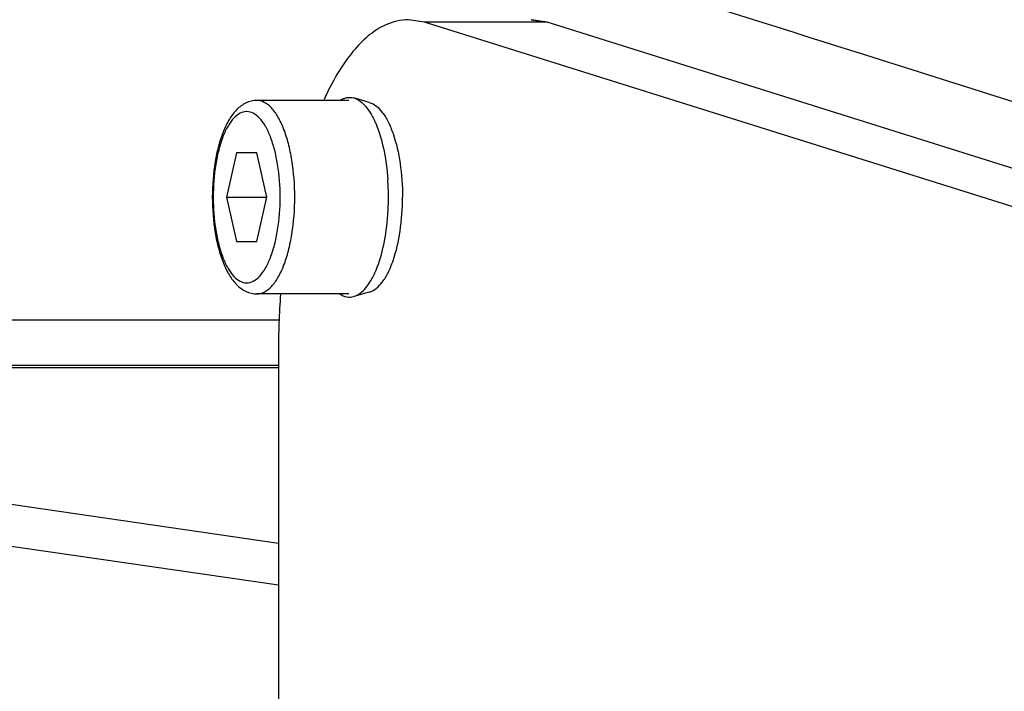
# Model space of a CAD drawing. Header units: millimetres. Extents: x 0 to 8493, y 0 to 6007.
# Tile 49 of 111: x 4337 to 4381, y 1285 to 1316. Entities that reach past the tile are written whole.
import ezdxf

# ---------------------------------------------------------------- set-up
doc = ezdxf.new("R2010")
doc.units = ezdxf.units.MM
doc.header["$LTSCALE"] = 467.107143
doc.layers.get('0').update_dxf_attribs({"linetype": 'CONTINUOUS'})
for name, color, linetype in [('304102000127DXF_CONTINUOUS_LINE', 7, 'CONTINUOUS'), ('304103000034DXF_CONTINUOUS_LINE', 7, 'CONTINUOUS'), ('304105000340DXF_CONTINUOUS_LINE', 7, 'CONTINUOUS'), ('304106000109DXF_CONTINUOUS_LINE', 7, 'CONTINUOUS'), ('501023000062DXF_CONTINUOUS_LINE', 7, 'CONTINUOUS'), ('604006000002DXF_CONTINUOUS_LINE', 7, 'CONTINUOUS'), ('最大动作范围图_DXF_DIMENSION', 7, 'CONTINUOUS')]:
    doc.layers.add(name, color=color, linetype=linetype)
doc.styles.get("Standard").update_dxf_attribs({"font": 'txt', "width": 0.7})
doc.dimstyles.new('DIMSTYLE_1', dxfattribs={"dimtxt": 85.714286, "dimasz": 42.857143, "dimexe": 1.5, "dimexo": 0, "dimgap": 6, "dimtad": 0, "dimtih": 1, "dimtoh": 1, "dimdec": 1, "dimdsep": 46, "dimtxsty": 'Standard', "dimblk": '_FILLED', "dimblk1": '_FILLED', "dimblk2": '_FILLED', "dimcen": 0.09, "dimclrt": 5, "dimazin": 2, "dimtp": 0.5, "dimtm": 0.5, "dimtfac": 1, "dimtdec": 65535, "dimtofl": 0, "dimtmove": 0, "dimatfit": 3, "dimldrblk": '_FILLED', "dimfxl": 0, "dimtolj": 1, "dimarcsym": 0})
doc.dimstyles.new('DIMSTYLE_5', dxfattribs={"dimtxt": 85.714286, "dimasz": 42.857143, "dimexe": 1.5, "dimexo": 0, "dimtad": 1, "dimdsep": 46, "dimtxsty": 'Standard', "dimblk": '_FILLED', "dimblk1": '_FILLED', "dimblk2": '_FILLED', "dimcen": 0.09, "dimclrt": 5, "dimazin": 2, "dimtp": 0.01, "dimtm": 0.01, "dimtfac": 1, "dimtofl": 0, "dimtmove": 0, "dimatfit": 3, "dimldrblk": '_FILLED', "dimfxl": 0, "dimtolj": 1, "dimarcsym": 0})

# ---------------------------------------------------------------- blocks, each defined once
blk = doc.blocks.new('*D1')
at = {"layer": '最大动作范围图_DXF_DIMENSION', "color": 2, "linetype": 'Continuous', "transparency": 16777216}
blk.add_line((5263.674, 1245.984), (4966.124, 1245.984), dxfattribs=at)
for start, end in [(0, 86.39529), (109.001513, 167)]:
    blk.add_arc((4366.378, 1245.984), 610.46, start, end, dxfattribs=at)
for points in [[(3772.315, 1427.477), (3771.564, 1383.308), (3793.013, 1421.927)], [(4964.626, 1288.439), (4976.838, 1245.984), (4986.042, 1289.191)]]:
    blk.add_solid(points, dxfattribs=at)
blk = doc.blocks.new('_FILLED')
at = {"color": 0, "linetype": 'ByBlock'}
blk.add_solid([(0, 0), (-1, 0.25), (-1, -0.25)], dxfattribs=at)
blk = doc.blocks.new('*D27')
at = {"layer": '最大动作范围图_DXF_DIMENSION', "color": 2, "linetype": 'Continuous', "transparency": 16777216}
for p, q in [((4366.427, 1245.984), (6343.264, 1609.668)), ((6006.897, 1547.786), (4366.427, 1245.984)), ((6006.897, 1547.786), (6006.897, 1547.786))]:
    blk.add_line(p, q, dxfattribs=at)
at = {"layer": '最大动作范围图_DXF_DIMENSION', "color": 2, "linetype": 'Continuous', "transparency": 16777216, "xscale": 42.8571428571, "yscale": 42.8571428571, "zscale": 42.8571428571, "rotation": 190.4236602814}
blk.add_blockref('_FILLED', (6006.897, 1547.786), dxfattribs=at)
blk = doc.blocks.new('*D28')
at = {"layer": '最大动作范围图_DXF_DIMENSION', "color": 2, "linetype": 'Continuous', "transparency": 16777216}
for p, q in [((4366.427, 1245.984), (5139.881, 1859.063)), ((4614.067, 1442.276), (4366.427, 1245.984)), ((4614.067, 1442.276), (4614.067, 1442.276))]:
    blk.add_line(p, q, dxfattribs=at)
at = {"layer": '最大动作范围图_DXF_DIMENSION', "color": 2, "linetype": 'Continuous', "transparency": 16777216, "xscale": 42.8571428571, "yscale": 42.8571428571, "zscale": 42.8571428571, "rotation": 218.403466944}
blk.add_blockref('_FILLED', (4614.067, 1442.276), dxfattribs=at)

msp = doc.modelspace()

# ---------------------------------------------------------------- linework, layer by layer
at = {"color": 2, "linetype": 'Continuous'}
msp.add_circle((4366.427, 1245.984), 316, dxfattribs=at)
at = {"layer": '304102000127DXF_CONTINUOUS_LINE', "color": 7, "linetype": 'Continuous'}
for centre, radius, start, end in [((3829.559, -415.704), 1813.627, 72.504248, 73.166826), ((3809.99, -480.829), 1881.623, 71.708372, 72.532124)]:
    msp.add_arc(centre, radius, start, end, dxfattribs=at)
at = {"layer": '304102000127DXF_CONTINUOUS_LINE', "color": 9, "linetype": 'Continuous'}
msp.add_open_spline([(4354.233, 1326.765), (4357.997, 1325.857), (4374.033, 1321.396), (4389.506, 1314.961), (4400.848, 1309.103)], degree=3, knots=[0, 0, 0, 0, 0.232733, 1, 1, 1, 1], dxfattribs=at)
at = {"layer": '304103000034DXF_CONTINUOUS_LINE', "color": 9, "linetype": 'Continuous'}
for p, q in [((4348.45, 1302.064), (4304.922, 1302.064)), ((4348.396, 1299.912), (4294.145, 1299.912)), ((4294.145, 1299.912), (4348.396, 1292.019)), ((4348.396, 1300.024), (4305.489, 1300.024)), ((4294.432, 1297.984), (4348.396, 1290.132))]:
    msp.add_line(p, q, dxfattribs=at)
at = {"layer": '304103000034DXF_CONTINUOUS_LINE', "color": 7, "linetype": 'Continuous'}
msp.add_arc((4366.427, 1245.984), 225, 72.65327, 219.31615, dxfattribs=at)
at = {"layer": '304105000340DXF_CONTINUOUS_LINE', "color": 7, "linetype": 'Continuous'}
for p, q in [((4354.971, 1315.494), (4354.255, 1315.605)), ((4395.998, 1302.601), (4354.971, 1315.494)), ((4359.778, 1315.605), (4360.494, 1315.494)), ((4401.521, 1302.601), (4360.494, 1315.494)), ((4348.396, 1300.606), (4348.396, 1279.497))]:
    msp.add_line(p, q, dxfattribs=at)
at = {"layer": '304105000340DXF_CONTINUOUS_LINE', "color": 9, "linetype": 'Continuous'}
msp.add_line((4360.494, 1315.494), (4354.971, 1315.494), dxfattribs=at)
at = {"layer": '304105000340DXF_CONTINUOUS_LINE', "color": 7, "linetype": 'Continuous'}
msp.add_arc((4386.312, 1300.613), 37.916, 176.0168, 180.0114, dxfattribs=at)
msp.add_open_spline([(4354.255, 1315.605), (4353.903, 1315.605), (4352.909, 1315.357), (4351.523, 1314.069), (4350.8, 1312.775), (4350.451, 1312.013)], degree=3, knots=[0, 0, 0, 0, 0.192892, 0.540818, 1, 1, 1, 1], dxfattribs=at)
at = {"layer": '304106000109DXF_CONTINUOUS_LINE', "color": 7, "linetype": 'Continuous'}
msp.add_line((4360.494, 1315.494), (4359.778, 1315.605), dxfattribs=at)
at = {"layer": '501023000062DXF_CONTINUOUS_LINE', "color": 7, "linetype": 'Continuous'}
for p, q in [((4351.567, 1311.964), (4347.425, 1311.964)), ((4346.513, 1309.604), (4346.062, 1307.604)), ((4347.416, 1309.604), (4346.513, 1309.604)), ((4347.867, 1307.604), (4347.416, 1309.604)), ((4346.062, 1307.604), (4346.513, 1305.604)), ((4346.062, 1307.604), (4347.867, 1307.604)), ((4347.416, 1305.604), (4347.867, 1307.604)), ((4346.513, 1305.604), (4347.416, 1305.604)), ((4351.567, 1303.244), (4347.425, 1303.244))]:
    msp.add_line(p, q, dxfattribs=at)
for points, knots in [([(4347.425, 1311.964), (4347.257, 1311.964), (4346.917, 1311.881), (4346.496, 1311.562), (4346.163, 1311.114), (4345.788, 1310.339), (4345.493, 1309.151), (4345.416, 1308.14), (4345.416, 1307.604)], [0, 0, 0, 0, 0.096655, 0.194622, 0.299474, 0.416486, 0.690249, 1, 1, 1, 1]), ([(4345.416, 1307.604), (4345.416, 1307.068), (4345.493, 1306.057), (4345.788, 1304.87), (4346.163, 1304.094), (4346.496, 1303.646), (4346.917, 1303.327), (4347.257, 1303.244), (4347.425, 1303.244)], [0, 0, 0, 0, 0.309754, 0.583517, 0.700528, 0.805379, 0.903343, 1, 1, 1, 1])]:
    msp.add_open_spline(points, degree=3, knots=knots, dxfattribs=at)
at = {"layer": '501023000062DXF_CONTINUOUS_LINE', "color": 9, "linetype": 'Continuous'}
for points, knots in [([(4349.128, 1307.604), (4349.128, 1308.162), (4349.069, 1308.979), (4348.86, 1310.004), (4348.654, 1310.663), (4348.403, 1311.208), (4348.114, 1311.622), (4347.79, 1311.894), (4347.539, 1311.964), (4347.425, 1311.964)], [0, 0, 0, 0, 0.33569, 0.490152, 0.629335, 0.749825, 0.849986, 0.931199, 1, 1, 1, 1]), ([(4348.473, 1307.604), (4348.473, 1308.098), (4348.421, 1308.821), (4348.235, 1309.729), (4348.053, 1310.312), (4347.83, 1310.794), (4347.574, 1311.161), (4347.288, 1311.402), (4346.964, 1311.493), (4346.641, 1311.402), (4346.354, 1311.161), (4346.099, 1310.794), (4345.876, 1310.312), (4345.694, 1309.729), (4345.508, 1308.821), (4345.456, 1308.098), (4345.456, 1307.604)], [0, 0, 0, 0, 0.167845, 0.245076, 0.314667, 0.374912, 0.424993, 0.465599, 0.5, 0.5344, 0.575007, 0.625087, 0.685333, 0.754924, 0.832155, 1, 1, 1, 1]), ([(4345.456, 1307.604), (4345.456, 1307.11), (4345.508, 1306.387), (4345.694, 1305.479), (4345.876, 1304.897), (4346.099, 1304.414), (4346.354, 1304.048), (4346.641, 1303.806), (4346.964, 1303.716), (4347.288, 1303.806), (4347.574, 1304.048), (4347.83, 1304.414), (4348.053, 1304.897), (4348.235, 1305.479), (4348.421, 1306.387), (4348.473, 1307.11), (4348.473, 1307.604)], [0, 0, 0, 0, 0.167845, 0.245076, 0.314667, 0.374912, 0.424993, 0.465599, 0.5, 0.5344, 0.575007, 0.625087, 0.685333, 0.754924, 0.832155, 1, 1, 1, 1]), ([(4347.425, 1303.244), (4347.539, 1303.244), (4347.79, 1303.314), (4348.114, 1303.587), (4348.403, 1304.001), (4348.654, 1304.546), (4348.86, 1305.204), (4349.069, 1306.23), (4349.128, 1307.047), (4349.128, 1307.604)], [0, 0, 0, 0, 0.068801, 0.150014, 0.250175, 0.370666, 0.509849, 0.664311, 1, 1, 1, 1])]:
    msp.add_open_spline(points, degree=3, knots=knots, dxfattribs=at)
at = {"layer": '604006000002DXF_CONTINUOUS_LINE', "color": 7, "linetype": 'Continuous'}
for p, q in [((4352.487, 1311.879), (4351.783, 1312.077)), ((4352.487, 1303.33), (4351.783, 1303.131))]:
    msp.add_line(p, q, dxfattribs=at)
for centre, start, end in [((4342.008, 1307.608), 359.9825, 3.9933), ((4342.008, 1307.601), 356.0067, 0.0175)]:
    msp.add_arc(centre, 11.341, start, end, dxfattribs=at)
for points, knots in [([(4351.16, 1311.968), (4351.254, 1312.028), (4351.458, 1312.118), (4351.682, 1312.106), (4351.783, 1312.077)], [0, 0, 0, 0, 0.515784, 1, 1, 1, 1]), ([(4351.783, 1312.077), (4351.996, 1312.017), (4352.296, 1311.765), (4352.591, 1311.327), (4352.899, 1310.687), (4353.178, 1309.701), (4353.289, 1308.853), (4353.321, 1308.397)], [0, 0, 0, 0, 0.159877, 0.263442, 0.383897, 0.670091, 1, 1, 1, 1]), ([(4352.487, 1311.879), (4352.724, 1311.812), (4353.05, 1311.505), (4353.354, 1310.989), (4353.665, 1310.231), (4353.917, 1309.089), (4353.984, 1308.118), (4353.984, 1307.604)], [0, 0, 0, 0, 0.156232, 0.260831, 0.383506, 0.673823, 1, 1, 1, 1]), ([(4352.487, 1303.33), (4352.724, 1303.396), (4353.05, 1303.703), (4353.354, 1304.219), (4353.665, 1304.977), (4353.917, 1306.119), (4353.984, 1307.091), (4353.984, 1307.604)], [0, 0, 0, 0, 0.156232, 0.260831, 0.383506, 0.673823, 1, 1, 1, 1]), ([(4351.783, 1303.131), (4351.996, 1303.191), (4352.296, 1303.443), (4352.591, 1303.882), (4352.899, 1304.521), (4353.178, 1305.508), (4353.289, 1306.356), (4353.321, 1306.811)], [0, 0, 0, 0, 0.159877, 0.263442, 0.383897, 0.670091, 1, 1, 1, 1]), ([(4351.16, 1303.241), (4351.254, 1303.181), (4351.458, 1303.09), (4351.682, 1303.103), (4351.783, 1303.131)], [0, 0, 0, 0, 0.515784, 1, 1, 1, 1])]:
    msp.add_open_spline(points, degree=3, knots=knots, dxfattribs=at)

# ---------------------------------------------------------------- dimensions: what is measured, and where the dimension line sits
at = {"layer": '最大动作范围图_DXF_DIMENSION', "color": 2, "linetype": 'Continuous'}
for mpoint, picture, middle in [((4614.067, 1442.276), '*D28', (4938.49, 1726.773)), ((6006.897, 1547.786), '*D27', (6044.338, 1576.462))]:
    dim = msp.add_radius_dim(center=(4366.427, 1245.984), mpoint=mpoint, text='R<>', dimstyle='DIMSTYLE_5', override={"dimpost": '<>'}, dxfattribs=at)
    dim.commit()
    dim.dimension.update_dxf_attribs({"geometry": picture, "text_midpoint": middle, "dimtype": 164})
dim = msp.add_angular_dim_2l(base=(4435.4838, 1852.5202), line1=((5257.5696, 1245.984), (5263.6742, 1245.984)), line2=((3777.5117, 1381.9345), (3771.5635, 1383.3077)), dimstyle='DIMSTYLE_1', dxfattribs=at)
dim.commit()
dim.dimension.update_dxf_attribs({"geometry": '*D1', "text_midpoint": (4167.6161, 1808.2973), "dimtype": 162})

doc.saveas('drawing.dxf')
